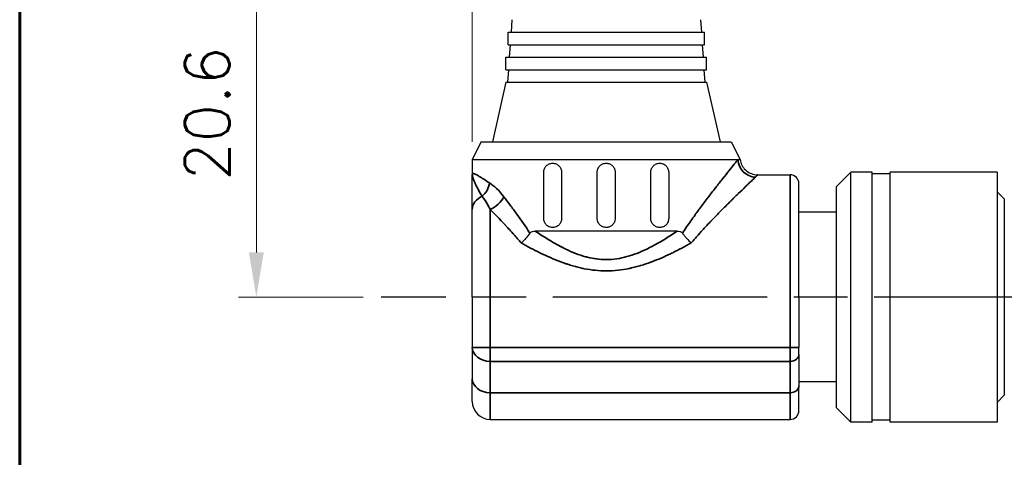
# Model space of a CAD drawing. Header units: millimetres. Extents: x 399 to 6233, y -1870 to 1602.
# Tile 98 of 256: x 4679 to 4734, y -954 to -930. Entities that reach past the tile are written whole.
import ezdxf

# ---------------------------------------------------------------- set-up
doc = ezdxf.new("R2010")
doc.units = ezdxf.units.MM
doc.linetypes.add('AM_ISO08W050', pattern=[18, 12, -1.5, 3, -1.5])
for name, color, linetype, lineweight in [('AM_5', 3, 'Continuous', 25), ('AM_7', 4, 'AM_ISO08W050', 25), ('可見 (ISO)', 7, 'Continuous', 25), ('窄部可見 (ISO)', 7, 'Continuous', 35)]:
    doc.layers.add(name, color=color, linetype=linetype, lineweight=lineweight)
doc.layers.add('BORDER', color=7, linetype='Continuous')
doc.styles.add('尺寸標註', font='romans.shx', dxfattribs={"bigfont": 'CHINESET.SHX'})
doc.dimstyles.new('CNS1$0', dxfattribs={"dimtxt": 2.5, "dimasz": 2.5, "dimexe": 1, "dimexo": 1, "dimgap": 1.5, "dimtad": 1, "dimtoh": 1, "dimdec": 1, "dimdsep": 46, "dimtxsty": '尺寸標註', "dimcen": 0, "dimclrd": 2, "dimclre": 2, "dimclrt": 1, "dimadec": 0, "dimazin": 2, "dimtp": 0.1, "dimtm": 0.1, "dimtfac": 0.71, "dimtdec": 1, "dimtmove": 0, "dimatfit": 0, "dimfxl": 0, "dimlwd": 13, "dimlwe": 13, "dimarcsym": 0})

# ---------------------------------------------------------------- blocks, each defined once
blk = doc.blocks.new('A4橫')
at = {"layer": 'BORDER', "color": 123, "linetype": 'Continuous', "lineweight": 60, "ltscale": 25.4}
blk.add_line((4731.534, 1453.749), (4731.534, 1170.892), dxfattribs=at)
blk = doc.blocks.new('*D289')
at = {"layer": 'AM_5', "color": 2, "lineweight": 13}
for p, q in [((4704.244, -936.794), (4704.244, -864.834)), ((4864.764, -933.186), (4864.764, -864.834)), ((4862.264, -865.834), (4706.744, -865.834))]:
    blk.add_line(p, q, dxfattribs=at)
at = {"layer": 'AM_5', "color": 2, "lineweight": -2}
for points in [[(4706.744, -865.417), (4706.744, -866.251), (4704.244, -865.834)], [(4862.264, -865.417), (4862.264, -866.251), (4864.764, -865.834)]]:
    blk.add_solid(points, dxfattribs=at)
at = {"layer": 'Defpoints', "color": 0, "lineweight": -2}
for p in [(4704.244, -865.834), (4864.764, -934.186), (4704.244, -937.794)]:
    blk.add_point(p, dxfattribs=at)
at = {"layer": 'AM_5', "color": 1, "insert": (4784.504, -863.084), "char_height": 2.5, "attachment_point": 5, "style": '尺寸標註'}
blk.add_mtext('160.5', dxfattribs=at)
blk = doc.blocks.new('*D291')
at = {"layer": 'AM_5', "color": 2, "lineweight": 13}
for p, q in [((4776.413, -924.944), (4691.147, -924.944)), ((4692.147, -927.444), (4692.147, -942.994)), ((4698.134, -945.494), (4691.147, -945.494))]:
    blk.add_line(p, q, dxfattribs=at)
at = {"layer": 'AM_5', "color": 2, "lineweight": -2}
for points in [[(4691.73, -927.444), (4692.563, -927.444), (4692.147, -924.944)], [(4691.73, -942.994), (4692.563, -942.994), (4692.147, -945.494)]]:
    blk.add_solid(points, dxfattribs=at)
at = {"layer": 'Defpoints', "color": 0, "lineweight": -2}
for p in [(4777.413, -924.944), (4692.147, -945.494), (4699.134, -945.494)]:
    blk.add_point(p, dxfattribs=at)
at = {"layer": 'AM_5', "color": 1, "insert": (4689.397, -935.219), "char_height": 2.5, "attachment_point": 5, "rotation": 90, "style": '尺寸標註'}
blk.add_mtext('20.6', dxfattribs=at)

msp = doc.modelspace()

# ---------------------------------------------------------------- linework, layer by layer
at = {"layer": 'AM_7'}
msp.add_line((4738.754, -945.494), (4699.134, -945.494), dxfattribs=at)
at = {"layer": '可見 (ISO)'}
for p, q in [((4706.464, -929.954), (4706.415, -930.654)), ((4717.025, -929.954), (4717.074, -930.654)), ((4706.244, -930.654), (4717.244, -930.654)), ((4706.244, -931.354), (4706.244, -930.654)), ((4717.244, -931.354), (4717.244, -930.654)), ((4706.244, -931.354), (4717.244, -931.354)), ((4706.366, -931.354), (4706.317, -932.054)), ((4717.123, -931.354), (4717.171, -932.054)), ((4706.119, -932.054), (4717.369, -932.054)), ((4706.119, -932.754), (4706.119, -932.054)), ((4717.369, -932.754), (4717.369, -932.054)), ((4706.119, -932.754), (4717.369, -932.754)), ((4706.268, -932.754), (4706.219, -933.454)), ((4717.22, -932.754), (4717.269, -933.454)), ((4706.119, -933.454), (4705.369, -936.794)), ((4706.119, -933.454), (4717.369, -933.454)), ((4717.369, -933.454), (4718.119, -936.794)), ((4704.744, -936.794), (4704.244, -937.794)), ((4704.744, -936.794), (4718.744, -936.794)), ((4718.744, -936.794), (4719.244, -937.794)), ((4704.244, -937.794), (4719.122, -937.794)), ((4704.244, -937.794), (4704.244, -938.644)), ((4718.944, -938.013), (4718.944, -938.013)), ((4708.244, -941.094), (4708.244, -938.494)), ((4709.244, -938.494), (4709.244, -941.094)), ((4711.244, -941.094), (4711.244, -938.494)), ((4712.244, -938.494), (4712.244, -941.094)), ((4714.244, -941.094), (4714.244, -938.494)), ((4715.244, -938.494), (4715.244, -941.094)), ((4720.233, -938.644), (4722.044, -938.644)), ((4724.644, -939.299), (4725.449, -938.494)), ((4725.449, -952.494), (4725.449, -938.494)), ((4726.644, -938.494), (4725.449, -938.494)), ((4726.644, -952.494), (4726.644, -938.494)), ((4727.644, -938.594), (4726.644, -938.594)), ((4727.644, -952.494), (4727.644, -938.494)), ((4733.644, -938.494), (4727.644, -938.494)), ((4733.644, -938.494), (4733.644, -952.494)), ((4704.607, -938.715), (4704.607, -938.715)), ((4722.544, -945.494), (4722.544, -939.144)), ((4724.644, -951.689), (4724.644, -939.299)), ((4734.044, -939.994), (4733.644, -939.594)), ((4734.044, -939.994), (4734.044, -950.994)), ((4704.244, -945.494), (4704.244, -940.594)), ((4724.644, -940.744), (4722.544, -940.744)), ((4715.716, -941.794), (4707.773, -941.794)), ((4716.246, -942.199), (4716.247, -942.199)), ((4704.244, -945.494), (4704.244, -948.312)), ((4722.544, -945.494), (4722.544, -948.312)), ((4704.244, -948.312), (4704.244, -950.069)), ((4722.544, -948.703), (4722.544, -948.312)), ((4722.544, -948.703), (4722.544, -950.46)), ((4704.244, -951.344), (4704.244, -950.069)), ((4724.644, -950.244), (4722.544, -950.244)), ((4722.544, -951.844), (4722.544, -950.46)), ((4734.044, -950.994), (4733.644, -951.394)), ((4724.644, -951.689), (4725.449, -952.494)), ((4705.244, -952.344), (4722.044, -952.344)), ((4727.644, -952.394), (4726.644, -952.394)), ((4726.644, -952.494), (4725.449, -952.494)), ((4733.644, -952.494), (4727.644, -952.494))]:
    msp.add_line(p, q, dxfattribs=at)
for centre, radius, start, end in [((4722.044, -939.144), 0.5, 0, 90), ((4705.244, -951.344), 1, 180, 270), ((4722.044, -951.844), 0.5, 270, 0)]:
    msp.add_arc(centre, radius, start, end, dxfattribs=at)
for points, knots in [([(4708.244, -938.494), (4708.244, -938.429), (4708.258, -938.362), (4708.309, -938.239), (4708.348, -938.183), (4708.436, -938.095), (4708.493, -938.057), (4708.616, -938.006), (4708.682, -937.994), (4708.806, -937.994), (4708.872, -938.006), (4708.995, -938.056), (4709.052, -938.095), (4709.141, -938.184), (4709.18, -938.24), (4709.231, -938.363), (4709.244, -938.43), (4709.244, -938.494)], [0, 0, 0, 0, 0.0193382, 0.0193382, 0.0386763, 0.0386763, 0.0590611, 0.0590611, 0.0794458, 0.0794458, 0.0994875, 0.0994875, 0.1195292, 0.1195292, 0.1386287, 0.1386287, 0.1577282, 0.1577282, 0.1577282, 0.1577282]), ([(4711.244, -938.494), (4711.244, -938.431), (4711.257, -938.364), (4711.308, -938.241), (4711.346, -938.185), (4711.435, -938.096), (4711.491, -938.058), (4711.615, -938.007), (4711.682, -937.994), (4711.807, -937.994), (4711.874, -938.007), (4711.997, -938.058), (4712.054, -938.096), (4712.142, -938.185), (4712.181, -938.241), (4712.232, -938.364), (4712.244, -938.431), (4712.244, -938.494)], [0, 0, 0, 0, 0.0188403, 0.0188403, 0.0376807, 0.0376807, 0.056521, 0.056521, 0.0753613, 0.0753613, 0.0942016, 0.0942016, 0.113042, 0.113042, 0.1318823, 0.1318823, 0.1507226, 0.1507226, 0.1507226, 0.1507226]), ([(4714.244, -938.494), (4714.244, -938.43), (4714.257, -938.363), (4714.309, -938.24), (4714.347, -938.184), (4714.436, -938.095), (4714.494, -938.056), (4714.617, -938.006), (4714.683, -937.994), (4714.807, -937.994), (4714.873, -938.006), (4714.996, -938.057), (4715.053, -938.095), (4715.141, -938.183), (4715.179, -938.239), (4715.231, -938.362), (4715.244, -938.429), (4715.244, -938.494)], [0, 0, 0, 0, 0.0190995, 0.0190995, 0.038199, 0.038199, 0.0582407, 0.0582407, 0.0782824, 0.0782824, 0.0986672, 0.0986672, 0.1190519, 0.1190519, 0.1383901, 0.1383901, 0.1577282, 0.1577282, 0.1577282, 0.1577282]), ([(4719.244, -937.794), (4719.261, -937.901), (4719.295, -938.006), (4719.394, -938.198), (4719.46, -938.287), (4719.616, -938.438), (4719.707, -938.501), (4719.903, -938.594), (4720.01, -938.625), (4720.156, -938.642), (4720.194, -938.644), (4720.233, -938.644)], [0, 0, 0, 0, 0.0323509, 0.0323509, 0.0648619, 0.0648619, 0.0973671, 0.0973671, 0.1298724, 0.1298724, 0.1414389, 0.1414389, 0.1414389, 0.1414389]), ([(4704.244, -940.594), (4704.244, -940.546), (4704.244, -940.485), (4704.244, -940.411), (4704.244, -940.374), (4704.244, -940.334), (4704.244, -940.291), (4704.244, -940.248), (4704.244, -940.201), (4704.244, -940.151), (4704.244, -940.123), (4704.244, -940.092), (4704.244, -940.063), (4704.244, -939.829), (4704.244, -939.653), (4704.244, -939.536), (4704.244, -939.534), (4704.244, -939.534), (4704.244, -939.531), (4704.244, -939.347), (4704.244, -939.189), (4704.244, -939.057), (4704.244, -939.052), (4704.244, -939.049), (4704.244, -939.044), (4704.244, -938.965), (4704.244, -938.893), (4704.244, -938.826), (4704.244, -938.76), (4704.244, -938.699), (4704.244, -938.644)], [0, 0, 0, 0, 0.109375, 0.109375, 0.109375, 0.164063, 0.164063, 0.164063, 0.21875, 0.21875, 0.21875, 0.25, 0.25, 0.25, 0.496094, 0.496094, 0.496094, 0.5, 0.5, 0.5, 0.742188, 0.742188, 0.742188, 0.75, 0.75, 0.75, 0.875, 0.875, 0.875, 1, 1, 1, 1]), ([(4709.244, -941.094), (4709.244, -941.156), (4709.232, -941.223), (4709.182, -941.344), (4709.145, -941.399), (4709.057, -941.49), (4708.999, -941.529), (4708.874, -941.582), (4708.807, -941.594), (4708.68, -941.594), (4708.612, -941.581), (4708.487, -941.528), (4708.429, -941.488), (4708.343, -941.398), (4708.306, -941.343), (4708.257, -941.223), (4708.244, -941.157), (4708.244, -941.094)], [0.1577208, 0.1577208, 0.1577208, 0.1577208, 0.1764547, 0.1764547, 0.1951885, 0.1951885, 0.2155952, 0.2155952, 0.2360018, 0.2360018, 0.2569247, 0.2569247, 0.2778476, 0.2778476, 0.2966445, 0.2966445, 0.3154415, 0.3154415, 0.3154415, 0.3154415]), ([(4712.244, -941.094), (4712.244, -941.157), (4712.232, -941.224), (4712.181, -941.347), (4712.142, -941.403), (4712.054, -941.492), (4711.997, -941.53), (4711.874, -941.581), (4711.807, -941.594), (4711.682, -941.594), (4711.615, -941.581), (4711.491, -941.53), (4711.435, -941.492), (4711.346, -941.403), (4711.308, -941.347), (4711.257, -941.224), (4711.244, -941.157), (4711.244, -941.094)], [0.1507226, 0.1507226, 0.1507226, 0.1507226, 0.169563, 0.169563, 0.1884033, 0.1884033, 0.2072436, 0.2072436, 0.226084, 0.226084, 0.2449243, 0.2449243, 0.2637646, 0.2637646, 0.2826049, 0.2826049, 0.3014453, 0.3014453, 0.3014453, 0.3014453]), ([(4715.244, -941.094), (4715.244, -941.157), (4715.232, -941.223), (4715.183, -941.343), (4715.146, -941.398), (4715.059, -941.488), (4715.002, -941.528), (4714.876, -941.581), (4714.808, -941.594), (4714.682, -941.594), (4714.615, -941.582), (4714.49, -941.529), (4714.432, -941.49), (4714.344, -941.399), (4714.307, -941.344), (4714.257, -941.223), (4714.244, -941.156), (4714.244, -941.094)], [0.1577208, 0.1577208, 0.1577208, 0.1577208, 0.1765177, 0.1765177, 0.1953147, 0.1953147, 0.2162376, 0.2162376, 0.2371605, 0.2371605, 0.2575671, 0.2575671, 0.2779737, 0.2779737, 0.2967076, 0.2967076, 0.3154415, 0.3154415, 0.3154415, 0.3154415]), ([(4707.472, -941.914), (4707.405, -942.01), (4707.327, -942.107), (4707.168, -942.28), (4707.09, -942.358), (4706.999, -942.438), (4706.988, -942.448), (4706.976, -942.457)], [0.00000157, 0.00000157, 0.00000157, 0.00000157, 0.03773377, 0.03773377, 0.07068367, 0.07068367, 0.07542641, 0.07542641, 0.07542641, 0.07542641]), ([(4707.472, -941.914), (4707.489, -941.891), (4707.509, -941.871), (4707.555, -941.838), (4707.582, -941.826), (4707.661, -941.8), (4707.718, -941.794), (4707.773, -941.794)], [0.0000014, 0.0000014, 0.0000014, 0.0000014, 0.00932853, 0.00932853, 0.01959272, 0.01959272, 0.03886697, 0.03886697, 0.03886697, 0.03886697]), ([(4715.716, -941.794), (4715.77, -941.794), (4715.827, -941.8), (4715.906, -941.826), (4715.933, -941.838), (4715.98, -941.871), (4716, -941.891), (4716.016, -941.914)], [0.00000446, 0.00000446, 0.00000446, 0.00000446, 0.01927083, 0.01927083, 0.02954111, 0.02954111, 0.03887318, 0.03887318, 0.03887318, 0.03887318]), ([(4716.016, -941.914), (4716.054, -941.968), (4716.094, -942.02), (4716.133, -942.067), (4716.153, -942.091), (4716.172, -942.114), (4716.191, -942.136), (4716.201, -942.147), (4716.21, -942.158), (4716.219, -942.169), (4716.224, -942.174), (4716.228, -942.179), (4716.233, -942.184), (4716.238, -942.189), (4716.241, -942.193), (4716.247, -942.199), (4716.332, -942.295), (4716.424, -942.383), (4716.513, -942.457)], [0, 0, 0, 0, 0.25, 0.25, 0.25, 0.375, 0.375, 0.375, 0.4375, 0.4375, 0.4375, 0.46875, 0.46875, 0.46875, 0.5, 0.5, 0.5, 0.9999987, 0.9999987, 0.9999987, 0.9999987])]:
    msp.add_open_spline(points, degree=3, knots=knots, dxfattribs=at)
msp.add_open_spline([(4719.122, -937.794), (4719.204, -937.794), (4719.244, -937.794), (4719.244, -937.794)], degree=3, dxfattribs=at)
at = {"layer": '窄部可見 (ISO)'}
for p, q in [((4722.044, -945.494), (4722.044, -938.644)), ((4705.244, -945.494), (4705.244, -940.587)), ((4707.773, -941.794), (4707.773, -941.794)), ((4705.244, -948.312), (4705.244, -945.494)), ((4722.044, -945.494), (4722.044, -948.312)), ((4705.244, -948.312), (4704.244, -948.312)), ((4705.244, -949.094), (4705.244, -948.312)), ((4722.044, -948.312), (4705.244, -948.312)), ((4722.044, -948.312), (4722.044, -949.094)), ((4722.044, -948.312), (4722.544, -948.312)), ((4705.244, -950.851), (4705.244, -949.094)), ((4705.244, -949.094), (4722.044, -949.094)), ((4722.044, -949.094), (4722.044, -950.851)), ((4705.244, -952.344), (4705.244, -950.851)), ((4722.044, -950.851), (4705.244, -950.851)), ((4722.044, -952.344), (4722.044, -950.851))]:
    msp.add_line(p, q, dxfattribs=at)
for centre, major_axis, ratio, start_param, end_param in [((4720.106, -937.794), (0.736, -0.677), 0.965519, 3.903326, 5.439158), ((4704.337, -939.101), (-0.482, -0.876), 0.841295, 1.120848, 2.004762), ((4705.244, -940.594), (-1, 0), 0.837637, 5.183305, 6.283185), ((4705.244, -939.871), (0.756, 0.654), 0.613283, 4.224582, 5.329054), ((4705.244, -948.312), (-1, 0), 0.782011, 0, 1.570796), ((4722.044, -948.703), (0.5, 0), 0.782011, 4.712389, 6.283185), ((4705.244, -950.069), (-1, 0), 0.782011, 0, 1.570796), ((4722.044, -950.46), (0.5, 0), 0.782011, 4.712389, 6.283185)]:
    msp.add_ellipse(centre, major_axis=major_axis, ratio=ratio, start_param=start_param, end_param=end_param, dxfattribs=at)
for points, knots in [([(4716.016, -941.914), (4716.17, -941.68), (4716.326, -941.449), (4716.485, -941.223), (4716.564, -941.11), (4716.644, -940.998), (4716.724, -940.887), (4716.788, -940.798), (4716.852, -940.71), (4716.917, -940.622), (4716.932, -940.601), (4716.948, -940.579), (4716.964, -940.558), (4717.114, -940.354), (4717.26, -940.16), (4717.4, -939.976), (4717.411, -939.961), (4717.422, -939.946), (4717.434, -939.931), (4717.58, -939.739), (4717.72, -939.558), (4717.852, -939.387), (4717.857, -939.382), (4717.86, -939.377), (4717.866, -939.37), (4718.009, -939.186), (4718.142, -939.017), (4718.265, -938.862), (4718.398, -938.694), (4718.52, -938.541), (4718.626, -938.408), (4718.855, -938.123), (4719.02, -937.92), (4719.122, -937.794)], [0, 0, 0, 0, 0.125, 0.125, 0.125, 0.1875, 0.1875, 0.1875, 0.237755, 0.237755, 0.237755, 0.25, 0.25, 0.25, 0.365555, 0.365555, 0.365555, 0.375, 0.375, 0.375, 0.496026, 0.496026, 0.496026, 0.5, 0.5, 0.5, 0.613417, 0.613417, 0.613417, 0.736214, 0.736214, 0.736214, 1, 1, 1, 1]), ([(4704.244, -938.644), (4704.244, -938.619), (4704.25, -938.601), (4704.263, -938.59), (4704.267, -938.587), (4704.272, -938.584), (4704.278, -938.582), (4704.286, -938.579), (4704.295, -938.578), (4704.305, -938.579), (4704.306, -938.579), (4704.307, -938.579), (4704.307, -938.579), (4704.328, -938.58), (4704.353, -938.586), (4704.384, -938.598), (4704.4, -938.604), (4704.417, -938.612), (4704.436, -938.621), (4704.446, -938.625), (4704.455, -938.63), (4704.466, -938.635), (4704.471, -938.638), (4704.476, -938.64), (4704.481, -938.643), (4704.484, -938.645), (4704.487, -938.646), (4704.489, -938.647), (4704.491, -938.649), (4704.494, -938.65), (4704.496, -938.651), (4704.517, -938.663), (4704.537, -938.674), (4704.56, -938.687), (4704.582, -938.7), (4704.606, -938.714), (4704.631, -938.73), (4704.656, -938.745), (4704.683, -938.762), (4704.711, -938.78), (4704.725, -938.789), (4704.74, -938.798), (4704.755, -938.808), (4704.762, -938.812), (4704.77, -938.817), (4704.777, -938.822), (4704.781, -938.825), (4704.785, -938.827), (4704.789, -938.83), (4704.791, -938.831), (4704.793, -938.832), (4704.795, -938.833), (4704.796, -938.834), (4704.797, -938.835), (4704.799, -938.836), (4704.817, -938.848), (4704.829, -938.856), (4704.845, -938.866), (4704.937, -938.926), (4705.054, -939.005), (4705.208, -939.101)], [0, 0, 0, 0, 0.140625, 0.140625, 0.140625, 0.1875, 0.1875, 0.1875, 0.25, 0.25, 0.25, 0.254664, 0.254664, 0.254664, 0.375, 0.375, 0.375, 0.4375, 0.4375, 0.4375, 0.46875, 0.46875, 0.46875, 0.484375, 0.484375, 0.484375, 0.492187, 0.492187, 0.492187, 0.49847, 0.49847, 0.49847, 0.562343, 0.562343, 0.562343, 0.625, 0.625, 0.625, 0.6875, 0.6875, 0.6875, 0.71875, 0.71875, 0.71875, 0.734375, 0.734375, 0.734375, 0.742187, 0.742187, 0.742187, 0.746094, 0.746094, 0.746094, 0.748703, 0.748703, 0.748703, 0.78634, 0.78634, 0.78634, 1, 1, 1, 1]), ([(4704.791, -939.847), (4704.725, -939.737), (4704.654, -939.61), (4704.584, -939.479), (4704.575, -939.463), (4704.567, -939.447), (4704.559, -939.432), (4704.497, -939.315), (4704.438, -939.196), (4704.388, -939.085), (4704.388, -939.083), (4704.387, -939.082), (4704.387, -939.081), (4704.386, -939.079), (4704.385, -939.077), (4704.384, -939.075), (4704.363, -939.027), (4704.344, -938.981), (4704.326, -938.938), (4704.308, -938.892), (4704.293, -938.849), (4704.28, -938.81), (4704.279, -938.808), (4704.278, -938.805), (4704.277, -938.802), (4704.252, -938.72), (4704.244, -938.673), (4704.244, -938.644)], [0, 0, 0, 0, 0.249939, 0.249939, 0.249939, 0.2798297, 0.2798297, 0.2798297, 0.4998779, 0.4998779, 0.4998779, 0.5023794, 0.5023794, 0.5023794, 0.5076885, 0.5076885, 0.5076885, 0.6248474, 0.6248474, 0.6248474, 0.7492415, 0.7492415, 0.7492415, 0.7576275, 0.7576275, 0.7576275, 0.9997559, 0.9997559, 0.9997559, 0.9997559]), ([(4720.233, -938.644), (4720.233, -938.644), (4720.233, -938.644), (4720.233, -938.644), (4720.191, -938.695), (4720.106, -938.775)], [0.4997154, 0.4997154, 0.4997154, 0.4997154, 0.5, 0.5, 1, 1, 1, 1]), ([(4720.106, -938.775), (4720.048, -938.83), (4719.972, -938.902), (4719.877, -938.992), (4719.829, -939.038), (4719.777, -939.088), (4719.72, -939.142), (4719.692, -939.169), (4719.662, -939.198), (4719.631, -939.227), (4719.616, -939.242), (4719.6, -939.257), (4719.584, -939.272), (4719.576, -939.28), (4719.568, -939.288), (4719.56, -939.296), (4719.556, -939.3), (4719.552, -939.303), (4719.548, -939.307), (4719.544, -939.311), (4719.539, -939.316), (4719.535, -939.319), (4719.421, -939.429), (4719.291, -939.554), (4719.145, -939.696), (4719.141, -939.7), (4719.138, -939.703), (4719.134, -939.707), (4719.064, -939.774), (4718.991, -939.846), (4718.914, -939.921), (4718.874, -939.961), (4718.832, -940.002), (4718.79, -940.044), (4718.769, -940.064), (4718.747, -940.086), (4718.726, -940.107), (4718.715, -940.118), (4718.704, -940.129), (4718.693, -940.139), (4718.687, -940.145), (4718.682, -940.15), (4718.676, -940.156), (4718.673, -940.159), (4718.67, -940.162), (4718.667, -940.165), (4718.664, -940.168), (4718.662, -940.17), (4718.66, -940.172), (4718.52, -940.31), (4718.364, -940.466), (4718.19, -940.642), (4718.178, -940.654), (4718.166, -940.666), (4718.153, -940.678), (4718.077, -940.755), (4717.998, -940.836), (4717.916, -940.921), (4717.868, -940.97), (4717.819, -941.021), (4717.769, -941.073), (4717.744, -941.098), (4717.719, -941.125), (4717.694, -941.151), (4717.681, -941.165), (4717.668, -941.178), (4717.655, -941.192), (4717.649, -941.198), (4717.642, -941.205), (4717.636, -941.212), (4717.632, -941.215), (4717.629, -941.219), (4717.626, -941.222), (4717.623, -941.226), (4717.618, -941.23), (4717.616, -941.232), (4717.613, -941.236), (4717.61, -941.239), (4717.606, -941.243), (4717.545, -941.307), (4717.47, -941.386), (4717.383, -941.479), (4717.337, -941.528), (4717.288, -941.581), (4717.235, -941.638), (4717.208, -941.667), (4717.181, -941.697), (4717.153, -941.728), (4717.139, -941.743), (4717.124, -941.759), (4717.11, -941.775), (4717.095, -941.791), (4717.081, -941.806), (4717.065, -941.824), (4716.812, -942.103), (4716.628, -942.319), (4716.513, -942.457)], [0, 0, 0, 0, 0.125, 0.125, 0.125, 0.1875, 0.1875, 0.1875, 0.21875, 0.21875, 0.21875, 0.234375, 0.234375, 0.234375, 0.2421875, 0.2421875, 0.2421875, 0.2460937, 0.2460937, 0.2460937, 0.25, 0.25, 0.25, 0.375, 0.375, 0.375, 0.3780751, 0.3780751, 0.3780751, 0.4375, 0.4375, 0.4375, 0.46875, 0.46875, 0.46875, 0.484375, 0.484375, 0.484375, 0.4921875, 0.4921875, 0.4921875, 0.4960938, 0.4960938, 0.4960938, 0.4982063, 0.4982063, 0.4982063, 0.5, 0.5, 0.5, 0.625, 0.625, 0.625, 0.6336721, 0.6336721, 0.6336721, 0.6875, 0.6875, 0.6875, 0.71875, 0.71875, 0.71875, 0.734375, 0.734375, 0.734375, 0.7421875, 0.7421875, 0.7421875, 0.7460938, 0.7460938, 0.7460938, 0.7480469, 0.7480469, 0.7480469, 0.75, 0.75, 0.75, 0.7532095, 0.7532095, 0.7532095, 0.8125, 0.8125, 0.8125, 0.84375, 0.84375, 0.84375, 0.859375, 0.859375, 0.859375, 0.8671875, 0.8671875, 0.8671875, 0.875, 0.875, 0.875, 1, 1, 1, 1]), ([(4705.244, -940.587), (4705.217, -940.533), (4705.185, -940.469), (4705.146, -940.398), (4705.06, -940.241), (4704.93, -940.037), (4704.856, -939.935), (4704.829, -939.898), (4704.808, -939.87), (4704.791, -939.847)], [0, 0, 0, 0, 0.25, 0.25, 0.25, 0.803276, 0.803276, 0.803276, 1, 1, 1, 1]), ([(4706.009, -939.871), (4706.124, -940.021), (4706.243, -940.178), (4706.485, -940.502), (4706.607, -940.669), (4706.985, -941.192), (4707.234, -941.549), (4707.472, -941.914)], [0, 0, 0, 0, 0.25, 0.25, 0.5, 0.5, 1, 1, 1, 1]), ([(4706.976, -942.457), (4706.921, -942.392), (4706.857, -942.316), (4706.784, -942.232), (4706.72, -942.158), (4706.649, -942.076), (4706.571, -941.988), (4706.565, -941.982), (4706.56, -941.976), (4706.554, -941.969), (4706.548, -941.963), (4706.544, -941.958), (4706.537, -941.95), (4706.427, -941.827), (4706.335, -941.727), (4706.262, -941.647), (4706.225, -941.608), (4706.194, -941.573), (4706.166, -941.544), (4706.153, -941.53), (4706.14, -941.516), (4706.129, -941.504), (4706.123, -941.498), (4706.118, -941.492), (4706.113, -941.487), (4706.11, -941.484), (4706.108, -941.482), (4706.105, -941.479), (4706.104, -941.478), (4706.103, -941.476), (4706.102, -941.475), (4706.101, -941.475), (4706.101, -941.474), (4706.1, -941.473), (4706.1, -941.473), (4706.1, -941.473), (4706.1, -941.473), (4706.099, -941.473), (4706.099, -941.472), (4706.098, -941.472), (4705.759, -941.109), (4705.475, -940.819), (4705.244, -940.587)], [0.0000044, 0.0000044, 0.0000044, 0.0000044, 0.125, 0.125, 0.125, 0.234375, 0.234375, 0.234375, 0.2421875, 0.2421875, 0.2421875, 0.25, 0.25, 0.25, 0.375, 0.375, 0.375, 0.4375, 0.4375, 0.4375, 0.46875, 0.46875, 0.46875, 0.484375, 0.484375, 0.484375, 0.4921875, 0.4921875, 0.4921875, 0.4960937, 0.4960937, 0.4960937, 0.4980469, 0.4980469, 0.4980469, 0.4990234, 0.4990234, 0.4990234, 0.5, 0.5, 0.5, 1, 1, 1, 1]), ([(4707.773, -941.794), (4708.002, -941.951), (4708.223, -942.095), (4708.434, -942.226), (4708.571, -942.311), (4708.704, -942.391), (4708.856, -942.478), (4709.073, -942.601), (4709.282, -942.712), (4709.486, -942.81), (4709.831, -942.976), (4710.23, -943.134), (4710.593, -943.232), (4710.626, -943.241), (4710.655, -943.249), (4710.691, -943.258), (4710.872, -943.303), (4711.05, -943.337), (4711.227, -943.359), (4711.404, -943.381), (4711.581, -943.392), (4711.755, -943.392), (4711.948, -943.391), (4712.142, -943.377), (4712.338, -943.349), (4712.529, -943.321), (4712.73, -943.278), (4712.908, -943.229), (4713.09, -943.179), (4713.276, -943.117), (4713.466, -943.044), (4713.653, -942.971), (4713.842, -942.887), (4714.013, -942.805), (4714.228, -942.701), (4714.451, -942.583), (4714.681, -942.45), (4714.818, -942.371), (4714.934, -942.301), (4715.057, -942.225), (4715.268, -942.094), (4715.487, -941.95), (4715.716, -941.794)], [0.0000001, 0.0000001, 0.0000001, 0.0000001, 0.0877818, 0.0877818, 0.0877818, 0.1444839, 0.1444839, 0.1444839, 0.2252965, 0.2252965, 0.2252965, 0.3626099, 0.3626099, 0.3626099, 0.375, 0.375, 0.375, 0.4375, 0.4375, 0.4375, 0.4999583, 0.4999583, 0.4999583, 0.5694653, 0.5694653, 0.5694653, 0.6372075, 0.6372075, 0.6372075, 0.7065275, 0.7065275, 0.7065275, 0.7748313, 0.7748313, 0.7748313, 0.8607276, 0.8607276, 0.8607276, 0.9119693, 0.9119693, 0.9119693, 0.9999999, 0.9999999, 0.9999999, 0.9999999]), ([(4716.513, -942.457), (4716.157, -942.657), (4715.808, -942.841), (4715.469, -943.008), (4715.428, -943.027), (4715.388, -943.047), (4715.347, -943.066), (4714.991, -943.237), (4714.644, -943.387), (4714.306, -943.514), (4714.285, -943.522), (4714.268, -943.528), (4714.243, -943.537), (4714.056, -943.606), (4713.873, -943.668), (4713.692, -943.722), (4713.668, -943.729), (4713.645, -943.736), (4713.621, -943.743), (4713.52, -943.773), (4713.419, -943.8), (4713.319, -943.825), (4713.269, -943.837), (4713.219, -943.849), (4713.169, -943.861), (4713.144, -943.866), (4713.12, -943.872), (4713.095, -943.877), (4713.084, -943.88), (4713.073, -943.882), (4713.062, -943.884), (4713.049, -943.887), (4713.036, -943.89), (4713.021, -943.893), (4712.818, -943.934), (4712.617, -943.966), (4712.418, -943.989), (4712.197, -944.013), (4711.976, -944.026), (4711.756, -944.026), (4711.546, -944.027), (4711.335, -944.016), (4711.121, -943.994), (4710.922, -943.973), (4710.721, -943.943), (4710.519, -943.903), (4710.506, -943.9), (4710.491, -943.898), (4710.479, -943.895), (4710.466, -943.892), (4710.453, -943.89), (4710.44, -943.887), (4710.255, -943.848), (4710.068, -943.801), (4709.878, -943.746), (4709.776, -943.716), (4709.673, -943.685), (4709.569, -943.65), (4709.517, -943.633), (4709.465, -943.616), (4709.413, -943.597), (4709.387, -943.588), (4709.36, -943.579), (4709.334, -943.57), (4709.321, -943.565), (4709.308, -943.56), (4709.295, -943.555), (4709.282, -943.551), (4709.266, -943.545), (4709.255, -943.541), (4709.235, -943.533), (4709.214, -943.526), (4709.194, -943.518), (4708.815, -943.376), (4708.424, -943.205), (4708.022, -943.009), (4707.681, -942.842), (4707.334, -942.658), (4706.976, -942.457)], [0, 0, 0, 0, 0.1116886, 0.1116886, 0.1116886, 0.125, 0.125, 0.125, 0.242665, 0.242665, 0.242665, 0.25, 0.25, 0.25, 0.3053357, 0.3053357, 0.3053357, 0.3125, 0.3125, 0.3125, 0.34375, 0.34375, 0.34375, 0.359375, 0.359375, 0.359375, 0.3671875, 0.3671875, 0.3671875, 0.3707055, 0.3707055, 0.3707055, 0.375, 0.375, 0.375, 0.4341824, 0.4341824, 0.4341824, 0.4997294, 0.4997294, 0.4997294, 0.5625, 0.5625, 0.5625, 0.6210938, 0.6210938, 0.6210938, 0.625, 0.625, 0.625, 0.6291113, 0.6291113, 0.6291113, 0.6875, 0.6875, 0.6875, 0.71875, 0.71875, 0.71875, 0.734375, 0.734375, 0.734375, 0.7421875, 0.7421875, 0.7421875, 0.7460937, 0.7460937, 0.7460937, 0.75, 0.75, 0.75, 0.7570871, 0.7570871, 0.7570871, 0.8883889, 0.8883889, 0.8883889, 1, 1, 1, 1]), ([(4711.896, -943.389), (4711.847, -943.391), (4711.799, -943.392), (4711.75, -943.392), (4711.557, -943.392), (4711.362, -943.379), (4711.166, -943.351), (4711.034, -943.332), (4710.897, -943.306), (4710.766, -943.276)], [0.4827165, 0.4827165, 0.4827165, 0.4827165, 0.4999483, 0.4999483, 0.4999483, 0.5693362, 0.5693362, 0.5693362, 0.6161202, 0.6161202, 0.6161202, 0.6161202])]:
    msp.add_open_spline(points, degree=3, knots=knots, dxfattribs=at)
for points in [[(4705.208, -939.101), (4705.462, -939.259), (4705.738, -939.516), (4706.009, -939.871)], [(4709.353, -942.744), (4709.302, -942.719), (4709.251, -942.693), (4709.199, -942.665)]]:
    msp.add_open_spline(points, degree=3, dxfattribs=at)

# ---------------------------------------------------------------- block references
at = {"xscale": 2, "yscale": 2, "zscale": 2}
msp.add_blockref('A4橫', (-4784.176, -3453.703), dxfattribs=at)

# ---------------------------------------------------------------- dimensions: what is measured, and where the dimension line sits
at = {"layer": 'AM_5'}
dim = msp.add_linear_dim(base=(4704.244, -865.834), p1=(4864.764, -934.186), p2=(4704.244, -937.794), dimstyle='CNS1$0', override={"dimfxl": 4, "dimarcsym": 1}, dxfattribs=at)
dim.commit()
dim.dimension.update_dxf_attribs({"geometry": '*D289', "text_midpoint": (4784.504, -863.084)})
dim = msp.add_linear_dim(base=(4692.146518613, -945.493959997), p1=(4777.412528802, -924.943959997), p2=(4699.134366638, -945.493959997), angle=90, dimstyle='CNS1$0', override={"dimfxl": 4, "dimarcsym": 1}, dxfattribs=at)
dim.commit()
dim.dimension.update_dxf_attribs({"geometry": '*D291', "text_midpoint": (4689.396518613, -935.218959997)})

doc.saveas('drawing.dxf')
